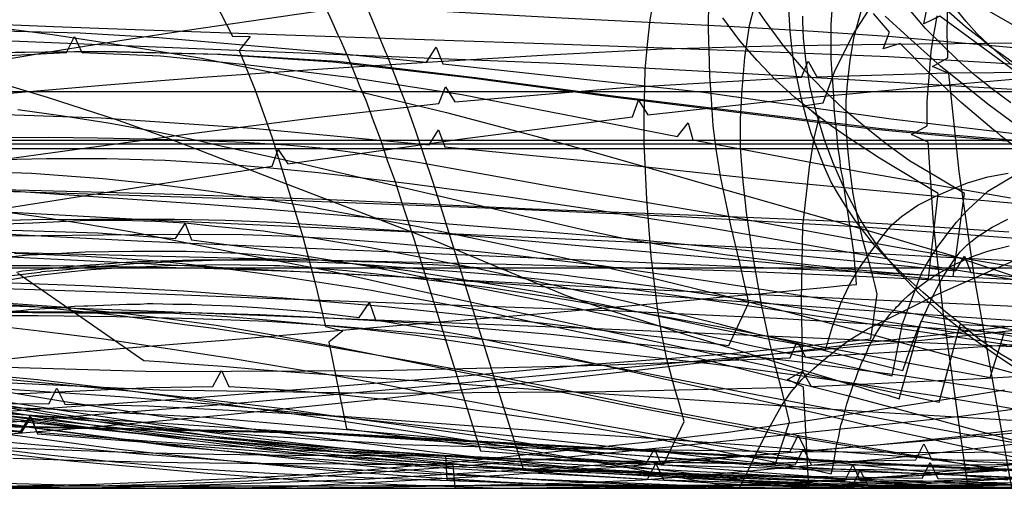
# Model space of a CAD drawing. Header units: millimetres. Extents: x 0 to 1231, y -1 to 564.
# Tile 153 of 163: x 354 to 538, y 0 to 88. Entities that reach past the tile are written whole.
import ezdxf

# ---------------------------------------------------------------- set-up
doc = ezdxf.new("R2010")
doc.units = ezdxf.units.MM
doc.layers.add('1', color=7, linetype='Continuous')

# ---------------------------------------------------------------- blocks, each defined once
blk = doc.blocks.new('PART001')
at = {"layer": '1'}
blk.add_lwpolyline([(763.1, 0), (763.1, 64.3), (0, 64.3), (0, 0)], close=True, dxfattribs=at)
blk = doc.blocks.new('PART002')
at = {"layer": '1'}
blk.add_lwpolyline([(0.2, 0), (739, 0.9), (739.3, 63.4), (0, 63.5)], close=True, dxfattribs=at)
blk = doc.blocks.new('PART004')
at = {"layer": '1'}
blk.add_lwpolyline([(335.4, 59.4), (384.5, 66.1), (409.1, 69.3), (432.2, 71.9), (433.4, 75), (435.2, 72.2), (466.9, 74.9), (500, 76.8), (501.3, 79.8), (502.9, 76.9), (527.4, 77.6), (553.2, 77.8)], dxfattribs=at)
blk = doc.blocks.new('PART007')
at = {"layer": '1'}
blk.add_lwpolyline([(411.1, 89.6), (412.1, 87.4), (413.3, 84.7), (413.8, 83.7), (415.4, 80), (416.9, 76.3), (417.3, 75.3), (418.5, 72.5), (419.9, 68.7), (421.3, 65), (422.6, 61.1), (424, 57.3), (425.2, 53.5), (427.5, 46.6), (435.3, 21.8), (440, 7), (531.2, 0), (526.5, 33), (524.7, 49.6), (523.7, 64.7), (520.6, 66.1), (523.5, 67.7), (523.5, 72.3), (524, 78.4), (524.1, 79.3), (524.3, 81.6), (524.7, 84.5), (525, 86.1), (525.4, 88.3)], dxfattribs=at)
blk = doc.blocks.new('PART012')
at = {"layer": '1'}
blk.add_lwpolyline([(609.1, 0), (655.8, 20.4), (608.5, 41.1), (0, 41.1), (0, 0)], close=True, dxfattribs=at)
blk = doc.blocks.new('PART013')
at = {"layer": '1'}
blk.add_lwpolyline([(609.1, 0), (655.8, 20.4), (608.5, 41.1), (0, 41.1), (0, 0)], close=True, dxfattribs=at)
blk = doc.blocks.new('PART014')
at = {"layer": '1'}
blk.add_lwpolyline([(559.3, 242.7), (491.5, 239.2), (439.2, 237.3), (382.5, 235.5), (327.8, 234.5), (271.3, 233.1), (184.5, 231.5), (126.5, 230.8), (125.1, 227.9), (123.6, 230.8), (0, 231), (0, 41.8), (123.5, 41.8), (125, 44.8), (126.5, 41.8), (162.8, 41.2), (240.9, 38.1), (307.4, 35.7), (376.2, 33.2), (463.1, 29.8), (535.6, 26.7), (606, 23.4)], dxfattribs=at)
blk = doc.blocks.new('PART017')
at = {"layer": '1'}
blk.add_lwpolyline([(737.9, 0), (737.9, 64.3), (0, 64.3), (0, 0)], close=True, dxfattribs=at)
blk = doc.blocks.new('PART019')
at = {"layer": '1'}
blk.add_lwpolyline([(609.6, 303.1), (526.4, 300), (447.8, 296.7), (366.9, 293.5), (242.2, 287.9), (192.2, 285.3), (143.7, 283.1), (142.2, 280.1), (140.7, 283), (106.6, 282.5), (71.1, 282.2), (0, 282.1), (0, 57.2), (71.1, 56.3), (140.6, 55.2), (142.1, 58.2), (143.5, 55.2), (194, 53.5), (257, 52.2), (317, 49.3), (377, 46.2), (503.2, 40.8), (557, 38.2)], dxfattribs=at)
blk = doc.blocks.new('PART020')
at = {"layer": '1'}
blk.add_lwpolyline([(390.3, 90.9), (393.6, 84.5), (396.9, 84.4), (394.8, 81.8), (397.8, 74.4), (401, 65.5), (406.6, 47.4), (409.1, 38.1), (411, 30.2), (414.2, 29.4), (411.6, 27.3), (414.9, 11.1), (458.6, 5.4), (501.4, 0), (500.4, 18.9), (497.4, 20.3), (500.3, 21.9), (500, 35.1), (500.3, 49), (501.5, 60), (502.4, 65.4), (503.3, 69.2), (500.8, 71.5), (504.1, 72), (506.2, 77.8), (509.6, 84.7), (513.3, 90.4)], dxfattribs=at)
blk = doc.blocks.new('PART022')
at = {"layer": '1'}
blk.add_lwpolyline([(328.6, 15.1), (377.1, 10.1), (383, 9.6), (390.3, 9), (401.4, 8.1), (405, 7.8), (412.4, 7.3), (419.8, 6.7), (425.7, 6.3), (444.3, 5.6), (462.8, 5.2), (498.9, 4.5), (500.4, 7.4), (501.8, 4.4), (526.2, 4.3), (552.1, 4.6)], dxfattribs=at)
blk = doc.blocks.new('PART023')
at = {"layer": '1'}
blk.add_lwpolyline([(609.1, 0), (655.8, 20.4), (608.5, 41.1), (0, 41.1), (0, 0)], close=True, dxfattribs=at)
blk = doc.blocks.new('PART024')
at = {"layer": '1'}
blk.add_lwpolyline([(300.7, 45.8), (384.6, 41.6), (466.2, 37.4), (539.9, 34)], dxfattribs=at)
blk = doc.blocks.new('PART028')
at = {"layer": '1'}
blk.add_lwpolyline([(418.7, 89.9), (420.6, 85.4), (422.1, 81.8), (422.5, 80.8), (424.3, 76.1), (426.1, 71.5), (426.3, 71), (427.8, 66.8), (431, 57.4), (432.5, 52.7), (433.7, 48.9), (442.6, 20.4), (448, 3.4), (539.4, 0), (532.4, 39.4), (529.5, 59.2), (527.6, 77.5), (524.5, 78.8), (527.4, 80.4), (527.3, 85.1), (527.4, 91.2)], dxfattribs=at)
blk = doc.blocks.new('PART029')
at = {"layer": '1'}
blk.add_lwpolyline([(342.7, 51), (401, 60.2), (402.1, 63.3), (403.9, 60.6), (436.1, 65.2), (468.4, 69.4), (469.5, 72.5), (471.3, 69.8), (496.8, 72.6), (523.8, 75.1), (553.9, 77.7)], dxfattribs=at)
blk = doc.blocks.new('PART030')
at = {"layer": '1'}
blk.add_lwpolyline([(0.2, 0), (707, 0.8), (707.3, 63.4), (0, 63.4)], close=True, dxfattribs=at)
blk = doc.blocks.new('PART032')
at = {"layer": '1'}
blk.add_lwpolyline([(627.5, 0), (627.5, 74.1), (0, 74.1), (0, 0)], close=True, dxfattribs=at)
blk = doc.blocks.new('PART034')
at = {"layer": '1'}
blk.add_lwpolyline([(347.9, 80.7), (362.5, 81.4), (364, 84.4), (365.4, 81.4), (380.1, 80.8), (396.1, 79.2), (416.4, 76.7), (436.5, 73.6), (476.8, 65.7), (478.8, 68.3), (479.7, 65.1), (510.9, 59.2), (539.1, 54.3)], dxfattribs=at)
blk = doc.blocks.new('PART039')
at = {"layer": '1'}
blk.add_lwpolyline([(609.6, 312.6), (526.4, 309.3), (447.8, 305.8), (366.9, 302.2), (242.2, 296.3), (192.2, 293.4), (143.7, 291.1), (142.3, 288.1), (140.7, 291.1), (106.7, 290.5), (71.1, 290.2), (0, 290.1), (0, 62), (71.1, 61.2), (140.6, 60), (142.2, 62.9), (143.6, 59.9), (194.1, 58.1), (257.1, 56.5), (317.1, 53.5), (377, 50.2), (503.3, 44.4), (557, 41.6)], dxfattribs=at)
blk = doc.blocks.new('PART040')
at = {"layer": '1'}
blk.add_lwpolyline([(331.8, 12.7), (354, 10.7), (355.7, 13.5), (357, 10.5), (378.3, 8.8), (401.1, 7.4), (444.9, 5.5), (466.8, 5), (488.7, 4.6), (521.4, 5.3), (522.9, 8.3), (524.4, 5.3), (553.7, 5.2)], dxfattribs=at)
blk = doc.blocks.new('PART042')
at = {"layer": '1'}
blk.add_lwpolyline([(353.2, 40.4), (354.3, 40.6), (360, 41.1), (365.7, 41.7), (368, 41.8), (370.3, 42), (370.7, 42), (372.5, 42.2), (376, 42.4), (386.3, 42.7), (396.6, 42.7), (400, 42.6), (402.1, 42.5), (405.7, 42.4), (411.4, 42.2), (416, 42), (443.7, 39.9), (468.4, 37.2), (492.9, 33.7), (546.3, 25.7)], dxfattribs=at)
blk = doc.blocks.new('PART045')
at = {"layer": '1'}
blk.add_lwpolyline([(313.9, 58.2), (389.4, 53), (464.8, 46.9), (528.8, 40.6), (530.5, 43.4), (531.7, 40.3), (588.4, 34.9)], dxfattribs=at)
blk = doc.blocks.new('PART047')
at = {"layer": '1'}
for points in [[(345.3, 14.3), (384.9, 9.9), (409, 7.8), (433.2, 6.2), (470.9, 4.5), (472.5, 7.4), (473.8, 4.4), (498, 3.7), (523.8, 3.4), (558.9, 3.6)], [(541.6, 62.5), (537.4, 65.8), (536.5, 66.6), (536, 66.9), (529.9, 72.1), (523.5, 78), (518.5, 83.1), (515.3, 82.1), (516.5, 85.2), (513.5, 88.7)]]:
    blk.add_lwpolyline(points, dxfattribs=at)
blk = doc.blocks.new('PART051')
at = {"layer": '1'}
blk.add_lwpolyline([(351.8, 39.7), (354.9, 40.1), (357.6, 40.4), (357.9, 40.5), (362.5, 40.9), (367.1, 41.4), (371.7, 41.7), (375.1, 42), (376.3, 42.1), (379.3, 42.2), (382.4, 42.4), (391.6, 42.7), (392.7, 42.7), (394.7, 42.8), (399.3, 42.8), (403.9, 42.7), (408.5, 42.7), (414.7, 42.5), (417.7, 42.4), (420.4, 42.3), (420.8, 42.3), (430, 41.9), (434.3, 41.6), (437.7, 41.4), (440.7, 41.2), (443.8, 41), (446.8, 40.7), (448.1, 40.6), (449.9, 40.4), (454.5, 40), (459.1, 39.4), (466.7, 38.5), (472.8, 37.7), (497.3, 34.1), (550.7, 25.7)], dxfattribs=at)
blk = doc.blocks.new('PART054')
at = {"layer": '1'}
for points in [[(350.4, 85.5), (365.1, 85.1), (379.8, 84.2), (409.2, 81.7), (429.9, 79.6), (431.7, 82.4), (432.9, 79.3), (481.7, 74), (516.8, 69), (548.2, 65.3)], [(551.2, 79.9), (535.2, 89.1)]]:
    blk.add_lwpolyline(points, dxfattribs=at)
blk = doc.blocks.new('PART067')
at = {"layer": '1'}
blk.add_lwpolyline([(346.9, 11.7), (409.4, 10.5), (528.1, 4), (599.9, 1.4)], dxfattribs=at)
blk = doc.blocks.new('PART070')
at = {"layer": '1'}
blk.add_lwpolyline([(42.8, 15.9), (359.2, 15.8), (360.7, 18.7), (362.2, 15.7), (377.8, 15.4), (415, 13.4), (447.8, 11), (451.5, 10.7), (470, 9.5), (488.4, 8.2), (498.6, 7.4), (506.9, 6.9), (525.4, 5.5), (532.8, 5), (540.2, 4.6)], dxfattribs=at)
blk = doc.blocks.new('PART078')
at = {"layer": '1'}
for points in [[(543.9, 75), (525.9, 88.2), (522.9, 86.8), (523.6, 90.1)], [(348.5, 8.9), (356.6, 8.2), (366.8, 7.3), (376.9, 6.4), (387.1, 5.6), (397.2, 4.8), (407.4, 4.1), (415.5, 3.6), (447.6, 1.8), (479.7, 0.5), (509.5, 0.4), (511, 3.3), (512.5, 0.4), (573.5, 0)]]:
    blk.add_lwpolyline(points, dxfattribs=at)
blk = doc.blocks.new('PART082')
at = {"layer": '1'}
blk.add_lwpolyline([(345.4, 15.3), (357.7, 14.9), (388.6, 13.3), (417, 10.8), (463.7, 6.6), (503.3, 3.3), (515, 3), (529.7, 2.5), (544.3, 1.9)], dxfattribs=at)
blk = doc.blocks.new('PART083')
at = {"layer": '1'}
blk.add_lwpolyline([(345.8, 14.3), (378.6, 12.3), (426.9, 9.2), (495.1, 4.3), (503, 3.8), (516.2, 3.1), (528.1, 2.5), (529.4, 2.5), (534.7, 2.2), (547.9, 1.7)], dxfattribs=at)
blk = doc.blocks.new('PART084')
at = {"layer": '1'}
blk.add_lwpolyline([(346.9, 11.6), (409.4, 10.3), (528.1, 3.8), (599.9, 1.3)], dxfattribs=at)
blk = doc.blocks.new('PART085')
at = {"layer": '1'}
blk.add_lwpolyline([(353.4, 17.7), (355.7, 17.8), (360.9, 18), (365, 18.2), (378.2, 18.8), (389.9, 19), (391.5, 22), (392.9, 19), (401.7, 18.5), (412, 17.7), (434.6, 15.3), (455.8, 12.2), (463.3, 10.9), (470.9, 9.6), (476.8, 8.5), (478.5, 8.2), (486, 6.7), (493.6, 5.2), (501.1, 3.7), (505.6, 2.7), (505.8, 3.6), (506.2, 5.6), (506.5, 7.7), (507, 9.7), (507.4, 11.8), (507.6, 12.5), (508, 13.8), (508.5, 15.8), (509.9, 19.8), (510.1, 20.3), (510.6, 21.8), (511.4, 23.7), (511.7, 24.2), (512.3, 25.6), (512.6, 26.4), (513, 27.1), (513.4, 27.9), (513.8, 28.6), (514.5, 29.7), (515.2, 30.7), (515.5, 31.1), (516, 31.7), (516.5, 32.4), (517, 33), (517.6, 33.6), (517.8, 33.9), (518.2, 34.2), (519, 35.1), (520, 36), (520.8, 36.7), (520.9, 36.8), (521.9, 37.6), (522.9, 38.3), (523.9, 39.1), (524.2, 39.2), (525, 39.8), (527.2, 41), (527.8, 41.4), (528.3, 41.6), (529, 42), (529.8, 42.3), (530.5, 42.7), (531.3, 43), (531.5, 43.1), (532.5, 43.5), (534.9, 44.3), (536, 44.6), (536.9, 44.8), (538.9, 45.3)], dxfattribs=at)
blk = doc.blocks.new('PART087')
at = {"layer": '1'}
blk.add_lwpolyline([(349.4, 32.9), (354, 33.2), (355.5, 33.4), (361.6, 33.8), (364, 34), (365.8, 34.1), (366.5, 34.1), (373.8, 34.4), (376.3, 34.4), (377.6, 34.5), (378.7, 34.5), (382.4, 34.4), (386, 34.4), (387.9, 34.3), (389.7, 34.2), (393.4, 34.1), (398.3, 33.8), (408.5, 33), (417.3, 31.9), (419.2, 34.7), (420.3, 31.5), (437.8, 28.5), (456.7, 24.4), (496.9, 15.4), (504.3, 13.7), (513.7, 11.5), (523.1, 9.5), (527.3, 8.5), (532.4, 7.4), (551.2, 3.6)], dxfattribs=at)
blk = doc.blocks.new('PART088')
at = {"layer": '1'}
blk.add_lwpolyline([(326.2, 13.3), (354.2, 10.5), (355.9, 13.3), (357.1, 10.2), (403.2, 6.6), (426.8, 5), (450.5, 3.6), (487.3, 2.5), (522.6, 1.9), (524.1, 4.8), (525.5, 1.8), (557.9, 1.6)], dxfattribs=at)
blk = doc.blocks.new('PART092')
at = {"layer": '1'}
blk.add_lwpolyline([(346.5, 12.6), (383.1, 7.8), (408.9, 5.5), (434.9, 3.7), (471.2, 1.7), (472.8, 4.6), (474.2, 1.6), (509.5, 0.5), (553.8, 0)], dxfattribs=at)
blk = doc.blocks.new('PART095')
at = {"layer": '1'}
blk.add_lwpolyline([(331.3, 15.5), (362.8, 11.7), (371.4, 10.8), (382.1, 9.7), (398.3, 8.2), (403.6, 7.7), (414.4, 6.7), (425.2, 5.9), (433.8, 5.2), (464, 3.2), (494.2, 1.7), (508.1, 1.4), (509.6, 4.4), (511, 1.4), (553.4, 0.4)], dxfattribs=at)
blk = doc.blocks.new('PART097')
at = {"layer": '1'}
blk.add_lwpolyline([(352.3, 48.2), (368.4, 47.7), (382.9, 46.7), (384.7, 49.5), (385.9, 46.4), (401.8, 44.3), (419.1, 41.5), (453.4, 34.7), (461.1, 33), (470.7, 30.9), (480.4, 28.9), (486.5, 27.6), (490, 26.8), (499.6, 24.8), (509.3, 22.7), (517, 21), (518.9, 30.7), (522.5, 40.2), (523.4, 41.8), (524.6, 43.8), (524.7, 43.9), (525.7, 45.4), (526.8, 46.8), (527, 47.2), (527.9, 48.3), (529, 49.7), (530.2, 51), (530.7, 51.6), (531.2, 52.1), (533.8, 54.5), (534.9, 55.5), (540.1, 58.6)], dxfattribs=at)
blk = doc.blocks.new('PART100')
at = {"layer": '1'}
blk.add_lwpolyline([(338.8, 20.3), (380, 18.4), (421.7, 17.8), (463.4, 18.1), (498.9, 18.9), (500.2, 21.9), (501.8, 19), (533.6, 20.5), (566.9, 22.5)], dxfattribs=at)
blk = doc.blocks.new('PART104')
at = {"layer": '1'}
blk.add_lwpolyline([(328.2, 16.2), (376.6, 11.7), (382.4, 11.2), (389.8, 10.6), (397.1, 10), (400.8, 9.7), (404.4, 9.5), (411.8, 9), (419.1, 8.6), (425, 8.2), (443.5, 7.7), (462, 7.4), (497.9, 6.9), (499.4, 9.9), (500.9, 6.9), (524.1, 6.7), (548.9, 6.9)], dxfattribs=at)
blk = doc.blocks.new('PART105')
at = {"layer": '1'}
blk.add_lwpolyline([(338.4, 23), (379.5, 21.8), (421.1, 22), (462.6, 23), (497.9, 24.4), (499.2, 27.4), (500.8, 24.5), (531.2, 26.3), (563.1, 28.5)], dxfattribs=at)
blk = doc.blocks.new('PART109')
at = {"layer": '1'}
for points in [[(345.6, 70), (369, 69.2), (397.3, 67.3), (430.4, 64.2), (432.1, 67), (433.3, 63.8), (466.9, 60.5), (497.5, 57.2), (529.3, 54.2), (559.1, 51.6)], [(540.5, 78.9), (537.1, 81.3), (535.3, 82.5), (533.7, 83.9), (530.7, 86.2), (526.5, 89.9)]]:
    blk.add_lwpolyline(points, dxfattribs=at)
blk = doc.blocks.new('PART111')
at = {"layer": '1'}
blk.add_lwpolyline([(347.4, 81.4), (369.6, 81.7), (391.4, 81.1), (413.3, 79.8), (439.5, 76.7), (465.7, 73.2), (514.9, 67.2), (523.6, 66.4), (545.2, 64.6)], dxfattribs=at)
blk = doc.blocks.new('PART114')
at = {"layer": '1'}
blk.add_lwpolyline([(347.4, 81.4), (369.3, 81.6), (390.8, 81.1), (412.4, 79.7), (438.3, 76.7), (464.2, 73.2), (512.7, 67.2), (517, 66.8), (527.7, 65.8), (538.4, 64.9)], dxfattribs=at)
blk = doc.blocks.new('PART130')
at = {"layer": '1'}
blk.add_lwpolyline([(347.6, 42.8), (355.4, 43.6), (357.1, 43.7), (366, 44.2), (374.9, 44.3), (384.9, 44.3), (394.9, 43.9), (404.8, 43.1), (405.6, 43.1), (416.2, 42), (426.9, 40.6), (437.6, 38.9), (450.1, 36.8), (462.7, 34.4), (469.7, 32.9), (476.7, 31.5), (483.5, 30), (490.1, 28.7), (493.4, 28), (496.7, 27.4), (500.4, 26.7), (502.4, 26.3), (504.5, 25.9), (505.8, 30.2), (507.4, 34.6), (509, 38), (510.9, 41.2), (513, 44.2), (515.2, 47.1), (516.8, 49.1), (518.7, 50.8), (521.8, 52.9), (525, 54.5), (528, 55.8), (531.1, 57.1), (534.9, 58.2), (538.7, 58.9)], dxfattribs=at)
blk = doc.blocks.new('PART131')
at = {"layer": '1'}
blk.add_lwpolyline([(330, 1.5), (360.1, 0.7), (374.5, 0.4), (398.9, 0.1), (423.2, 0), (447.5, 0.1), (471.9, 0.4), (488.2, 0.7), (503.1, 1.3), (520.6, 2.3), (538, 3.6)], dxfattribs=at)
blk = doc.blocks.new('PART132')
at = {"layer": '1'}
blk.add_lwpolyline([(350.6, 51.7), (357.3, 50.8), (366, 49.4), (374.8, 47.9), (384.5, 46), (386.3, 45.6), (394.3, 44), (411.8, 40.6), (428, 37), (445.2, 33.3), (466.4, 28.8), (495.5, 22.5), (510.7, 19.3), (525.8, 16.1), (529.7, 30.6), (542.9, 30.1)], dxfattribs=at)
blk = doc.blocks.new('PART133')
at = {"layer": '1'}
blk.add_lwpolyline([(347.3, 38.6), (365.8, 37.9), (384.4, 36.9), (393.3, 36.2), (403, 35.6), (421.6, 34), (436.4, 32.5), (451.3, 30.9), (469.1, 28.8), (477.9, 27.8), (486.4, 26.7), (490.2, 34.7), (489.3, 38.5), (488.5, 42.1), (486.8, 49.1), (484.9, 58.3), (484.1, 63), (483.5, 67.7), (483.1, 73.7), (482.9, 77), (482.8, 79.7), (482.6, 85.8), (482.7, 91.3)], dxfattribs=at)
blk = doc.blocks.new('PART135')
at = {"layer": '1'}
blk.add_lwpolyline([(353.4, 70.8), (361.9, 69.6), (370.3, 68.3), (378.9, 66.7), (387.5, 64.9), (390, 64.3), (405.6, 60.9), (419.7, 57.6), (433.3, 54.4), (448.1, 50.9), (459.7, 48.2), (467.9, 46.5), (476.2, 45.1), (486.1, 43.6), (496.2, 42.4), (507.4, 41.1), (512.8, 40.6), (517.9, 40.2), (520.3, 40.1), (522.7, 39.9), (525.4, 39.8), (528.4, 39.6), (530.5, 55.1), (525.4, 58.1), (520.2, 61.2), (515.9, 64.3), (511.8, 67.6), (508, 70.8), (504.4, 74.2), (500.4, 78.3), (496.7, 82.6), (493.1, 87.5), (489.7, 92.6)], dxfattribs=at)
blk = doc.blocks.new('PART137')
at = {"layer": '1'}
blk.add_lwpolyline([(331.2, 21.4), (362.2, 16.2), (380.1, 13.5), (398, 11), (431.9, 6.7), (451.3, 4.5), (461.1, 3.6), (471.1, 2.7), (479.5, 2.1), (488, 1.6), (505.4, 0.9), (522.8, 0.4), (540.1, 0.1)], dxfattribs=at)
blk = doc.blocks.new('PART141')
at = {"layer": '1'}
blk.add_lwpolyline([(344.4, 0.3), (368, 0.8), (393.8, 1.8), (406.7, 2.5), (419.6, 3.5), (437.9, 5.2), (456.2, 7.1), (471.3, 8.7), (486.3, 10.5), (502.8, 12.9), (526.3, 16.5), (538, 18.4)], dxfattribs=at)
blk = doc.blocks.new('PART142')
at = {"layer": '1'}
blk.add_lwpolyline([(345.2, 49.9), (356.1, 50.2), (367, 50.3), (382.8, 50.3), (392.2, 50.1), (401.6, 49.7), (411.3, 49.1), (421, 48.4), (431.2, 47.7), (441.5, 46.9), (462.4, 45), (475.7, 43.8), (489.2, 42.6), (498, 41.8), (506.9, 40.9), (515.5, 40), (523.8, 39.2), (525.6, 55.1), (523.1, 56.6), (520.4, 58.2), (517.6, 59.9), (514.6, 61.7), (508.6, 65.6), (505.6, 67.7), (502.8, 69.8), (498.8, 73), (495.1, 76.4), (491.7, 79.9), (488.5, 83.6), (485.3, 87.9)], dxfattribs=at)
blk = doc.blocks.new('PART144')
at = {"layer": '1'}
blk.add_lwpolyline([(345.4, 77.1), (358.9, 73.1), (372.2, 68.8), (379.7, 66.1), (387.1, 63.3), (401.9, 57.6), (421.9, 49.9), (431.8, 46.1), (441.6, 42), (456, 36), (462.5, 33.8), (469.1, 31.7), (478.6, 28.7), (488.1, 25.8), (492.7, 24.4), (497.2, 23), (505.5, 20.5), (508.1, 19.7), (511, 18.9), (512.5, 18.4), (514.2, 17.9), (516.2, 17.4), (518.3, 16.7), (522.4, 31.2), (528.5, 30.3), (534.3, 29.3), (545.7, 27.4)], dxfattribs=at)
blk = doc.blocks.new('PART145')
at = {"layer": '1'}
blk.add_lwpolyline([(351.9, 20.3), (355.2, 20), (374.3, 18.2), (393.2, 16.1), (403, 14.9), (413, 13.5), (421, 12.4), (429.2, 11.3), (445.6, 8.9), (453.4, 7.7), (460.9, 6.5), (464.5, 6), (467.9, 5.5), (471.2, 5), (474.3, 4.5), (478.1, 12.5), (477.2, 15.7), (476.3, 18.6), (474.8, 24.1), (473.9, 28.8), (473.1, 33.6), (471.9, 43.4), (471.1, 54), (470.6, 64.5), (470.6, 69.4), (470.8, 78.2), (471.2, 82.9), (471.7, 87.5), (472.6, 92.3)], dxfattribs=at)
blk = doc.blocks.new('PART147')
at = {"layer": '1'}
blk.add_lwpolyline([(343.9, 14.6), (366.1, 11.5), (388.5, 8.7), (399.4, 7.3), (410.4, 6.1), (421.4, 5), (432.4, 4.2), (440.6, 3.8), (449, 3.5), (456.9, 3.3), (465, 3), (481.5, 2.6), (498.2, 2.1), (514.7, 1.6), (522.7, 1.4), (530.6, 1.2), (538.2, 0.9)], dxfattribs=at)
blk = doc.blocks.new('PART152')
at = {"layer": '1'}
blk.add_lwpolyline([(298, 57), (354.8, 55.4), (405.4, 53.8), (444.1, 52.3), (477.4, 50.8), (512.5, 48.8), (547.6, 46.2)], dxfattribs=at)
blk = doc.blocks.new('PART156')
at = {"layer": '1'}
blk.add_lwpolyline([(349.9, 7.6), (375.5, 6.7), (390.1, 6.4), (404.8, 6.2), (419.3, 6.1), (433.4, 6.1), (433.7, 1.6), (443.8, 1.1), (453.7, 0.7), (463.3, 0.3), (472.9, 0.1), (484.6, 0), (496.4, 0), (508.2, 0.3), (520.1, 0.7), (539.5, 1.8)], dxfattribs=at)
blk = doc.blocks.new('PART160')
at = {"layer": '1'}
blk.add_lwpolyline([(336.7, 41.6), (359.5, 41.6), (368.6, 41.5), (386.6, 41.2), (409.8, 40.4), (433, 39.1), (449.1, 37.9), (465.1, 36.6), (504.5, 33.8), (540.9, 31.3)], dxfattribs=at)
blk = doc.blocks.new('PART165')
at = {"layer": '1'}
blk.add_lwpolyline([(0, 0), (697.5, 0), (697.5, 65), (0, 65)], close=True, dxfattribs=at)
blk = doc.blocks.new('PART170')
at = {"layer": '1'}
blk.add_lwpolyline([(350.9, 16.2), (372.6, 12.9), (389.2, 10.5), (405.9, 8.4), (423.3, 6.5), (440.7, 5), (461.6, 3.6), (482.4, 2.5), (504.4, 1.4), (526.4, 0.5), (543.5, 0.1)], dxfattribs=at)
blk = doc.blocks.new('PART171')
at = {"layer": '1'}
blk.add_lwpolyline([(342.1, 33.1), (368.5, 33), (383.6, 32.9), (398.7, 32.5), (412.7, 31.8), (426.6, 31), (439.8, 29.9), (453.1, 28.8), (469.4, 27), (479.5, 26), (499.2, 23.7), (518.9, 21.1), (541, 17.7)], dxfattribs=at)
blk = doc.blocks.new('PART172')
at = {"layer": '1'}
blk.add_lwpolyline([(339, 9.1), (365.6, 11.3), (392.1, 13.7), (421.9, 16.8), (432.8, 18), (451.7, 20.1), (470.3, 22.2), (488.8, 24.4), (511.7, 27.2), (525.2, 28.7), (538.6, 30.2)], dxfattribs=at)
blk = doc.blocks.new('PART176')
at = {"layer": '1'}
blk.add_lwpolyline([(352.7, 0.2), (378.3, 0), (390.9, 0), (403.6, 0.3), (411.3, 0.7), (419.1, 1.1), (441.7, 2.3), (464.3, 3.9), (487.3, 5.8), (510.4, 7.8), (526.8, 9.2), (543.3, 10.7)], dxfattribs=at)
blk = doc.blocks.new('PART178')
at = {"layer": '1'}
blk.add_lwpolyline([(348, 32.9), (364.3, 32.8), (373.6, 32.8), (382.8, 32.7), (392.6, 32.1), (400, 31.5), (407.4, 30.8), (417.7, 29.8), (427.9, 28.6), (437.8, 27.1), (454.5, 24.5), (469.4, 21.8), (484.3, 18.9), (515.6, 12.9), (529.8, 10.3), (544, 7.8)], dxfattribs=at)
blk = doc.blocks.new('PART179')
at = {"layer": '1'}
blk.add_lwpolyline([(352.1, 47.2), (375.1, 47.4), (385.4, 47.5), (395.6, 47.4), (404.5, 47.1), (413.4, 46.6), (422.2, 45.9), (431.1, 45.1), (446.9, 43.5), (462.6, 41.6), (481.6, 38.9), (495.7, 36.7), (509.6, 34.5), (523.5, 32.2), (530.5, 31.1), (537.6, 30), (546.4, 28.5)], dxfattribs=at)
blk = doc.blocks.new('PART181')
at = {"layer": '1'}
blk.add_lwpolyline([(345, 86.9), (360.1, 86.3), (375.4, 85.7), (403.5, 84.7), (455.5, 83), (496.1, 81.5), (516.3, 80.7), (536.5, 79.5), (548.7, 78.6)], dxfattribs=at)
blk = doc.blocks.new('PART182')
at = {"layer": '1'}
blk.add_lwpolyline([(0, 0), (570, 0), (570, 65), (0, 65)], close=True, dxfattribs=at)
blk = doc.blocks.new('PART186')
at = {"layer": '1'}
blk.add_lwpolyline([(330.5, 44.6), (380.4, 43.4), (408.7, 42.7), (447.6, 41.8), (487.8, 40.6), (512.2, 39.6), (536.6, 38.4), (563.8, 37)], dxfattribs=at)
blk = doc.blocks.new('PART187')
at = {"layer": '1'}
blk.add_lwpolyline([(348.8, 23.9), (357.4, 24.8), (371.1, 26), (384.8, 27.1), (392, 27.7), (407.4, 29), (432.4, 31.1), (452.8, 32.8), (473.2, 34.6), (479.8, 35.2), (486.6, 35.9), (492.8, 36.4), (498.9, 37), (504.9, 37.6), (507.7, 37.9), (510.3, 38.1), (510.2, 39.9), (510, 41.9), (509.8, 44.1), (508.9, 50.4), (508.1, 55.2), (507.8, 57.7), (507.4, 59.7), (507.2, 61.7), (506.9, 63.5), (506.6, 67), (506.2, 70.3), (506, 74.3), (505.7, 78.3), (505.6, 80.3), (505.6, 86.6), (506, 93.1)], dxfattribs=at)
blk = doc.blocks.new('PART190')
at = {"layer": '1'}
blk.add_lwpolyline([(352.8, 43.9), (366.2, 43.4), (379.6, 42.5), (389.9, 41.4), (400.1, 40), (419.6, 37), (420.5, 36.8), (439.1, 33.4), (454.9, 30), (468.5, 27.1), (482.1, 24), (496.5, 20.4), (508.4, 17.4), (520.3, 14.2), (532.4, 10.9), (541.5, 8.5)], dxfattribs=at)
blk = doc.blocks.new('PART192')
at = {"layer": '1'}
for points in [[(337.8, 14), (359.4, 11), (381.1, 8.2), (407.4, 5.3), (420.6, 4), (433.8, 2.8), (451.4, 1.6), (469.2, 0.7), (487, 0.2), (505.5, 0), (522.8, 0.4), (540.2, 1.1)], [(539.3, 79.1), (535, 82.9), (532.8, 85), (530.8, 87.2), (528.9, 89.6)]]:
    blk.add_lwpolyline(points, dxfattribs=at)
blk = doc.blocks.new('PART194')
at = {"layer": '1'}
blk.add_lwpolyline([(347.3, 49.3), (356.2, 49.6), (366.3, 50.1), (372.7, 50.1), (379.2, 49.9), (384.7, 49.6), (390.3, 49), (399.4, 48.1), (401.4, 47.8), (408.6, 46.8), (418.7, 45.1), (428.9, 43.2), (438.9, 41.2), (449.1, 39), (466.9, 35), (475.7, 32.9), (484.3, 30.8), (491.1, 29), (497.9, 27.4), (504.9, 25.6), (508.6, 24.7), (512.3, 23.7), (515.8, 22.8), (519, 22), (520.3, 25.8), (521.8, 29.7), (524.8, 36.3), (526.5, 39.6), (528.6, 42.7), (529.7, 44.2), (531, 45.5), (532.9, 47), (535.7, 48.8), (538.6, 50.3)], dxfattribs=at)
blk = doc.blocks.new('PART196')
at = {"layer": '1'}
blk.add_lwpolyline([(338.1, 78), (361.6, 81.9), (373.3, 83.8), (385.1, 85.6), (405.6, 88.6), (419.2, 90.5), (432.7, 92.3), (455.4, 95), (478, 97.2), (500.7, 99.1), (523.3, 100.5), (545.7, 101.6)], dxfattribs=at)
blk = doc.blocks.new('PART199')
at = {"layer": '1'}
blk.add_lwpolyline([(346.9, 16.2), (362, 13.8), (377.2, 11.6), (393.2, 9.3), (409.2, 7.3), (425.1, 5.6), (441.1, 4), (457.1, 2.6), (473.2, 1.6), (489.1, 0.7), (504.1, 0.1), (517.9, 0), (543.6, 0)], dxfattribs=at)
blk = doc.blocks.new('PART202')
at = {"layer": '1'}
blk.add_lwpolyline([(351.9, 0.2), (375.7, 0), (399.7, 0), (423.7, 0.3), (447.9, 0.8), (459.1, 1.1), (470.3, 1.6), (482, 2.5), (493.7, 3.6), (505.1, 4.6), (516.6, 5.6), (550.5, 9.5)], dxfattribs=at)
blk = doc.blocks.new('PART203')
at = {"layer": '1'}
blk.add_lwpolyline([(331.9, 12.8), (355.2, 9.6), (363.9, 8.4), (371.8, 7.4), (379.8, 6.5), (395.7, 4.9), (411.8, 3.4), (427.8, 2.2), (443.8, 1.2), (458.8, 0.5), (472.6, 0.2), (498.3, 0), (513.5, 0.1), (528.8, 0.4), (541.8, 0.7)], dxfattribs=at)
blk = doc.blocks.new('PART204')
at = {"layer": '1'}
for points in [[(348.9, 34.8), (361.5, 33.9), (374, 32.6), (382.3, 31.6), (390.5, 30.5), (401.2, 28.7), (411.1, 26.8), (411.9, 26.7), (433.2, 22.4), (450.1, 19), (466.9, 15.6), (483.9, 12.3), (495.9, 10.1), (507.7, 8.1), (518.8, 6.3), (528.2, 4.9), (537.6, 3.6), (550, 1.8)], [(541.7, 22.5), (537.4, 25), (533.3, 27.8), (531.3, 29.4), (529.3, 31.1), (527, 32.9), (522.8, 36.6), (520, 39.1), (519.4, 39.6), (517.7, 41.3), (515.4, 43.5), (513.6, 45.5), (511.8, 47.8), (510.1, 50), (508.6, 52.2), (507.1, 54.6), (505.6, 57.2), (504.3, 60), (503.1, 63.2), (501.8, 66.3), (500.9, 69.4), (500, 72.7), (498.6, 79.5), (498.2, 82.5), (497.9, 85.4), (497.5, 91.8)]]:
    blk.add_lwpolyline(points, dxfattribs=at)
blk = doc.blocks.new('PART205')
at = {"layer": '1'}
blk.add_lwpolyline([(342.7, 59.3), (356, 58.9), (369.3, 57.9), (379.4, 56.8), (389.6, 55.5), (409, 52.5), (409.9, 52.3), (428.3, 48.9), (444, 45.6), (457.6, 42.6), (471.2, 39.5), (485.5, 36), (497.4, 33), (509.3, 29.8), (521.4, 26.5), (541.4, 21.1)], dxfattribs=at)
blk = doc.blocks.new('PART206')
at = {"layer": '1'}
for points in [[(336.3, 8.2), (362.6, 5.2), (388.9, 2.8), (406.5, 1.5), (424.4, 0.7), (442.2, 0.1), (460.7, 0), (477.9, 0.4), (495.4, 1), (504.1, 1.5), (513.1, 1.9), (525.4, 2.6), (537.9, 3.4), (550.5, 4.2)], [(546.6, 63.1), (534.9, 71.8), (526, 78.9), (519.2, 85), (515.7, 88.2)]]:
    blk.add_lwpolyline(points, dxfattribs=at)
blk = doc.blocks.new('PART208')
at = {"layer": '1'}
blk.add_lwpolyline([(0, 0), (675, 0), (675, 65), (0, 65)], close=True, dxfattribs=at)
blk = doc.blocks.new('PART209')
at = {"layer": '1'}
blk.add_lwpolyline([(337.2, 93.1), (357.7, 92.3), (396.5, 90.9), (425.8, 89.5), (455.2, 87.9), (487.4, 86.3), (502.2, 85.4), (517, 84.4), (537, 82.6), (555.6, 80.9)], dxfattribs=at)
blk = doc.blocks.new('PART210')
at = {"layer": '1'}
blk.add_lwpolyline([(352.5, 5.6), (365.7, 5.2), (383.3, 4.8), (401, 4.6), (409.7, 4.6), (418.3, 4.5), (426.7, 4.5), (434.8, 4.4), (435.2, 0.1), (445, 0), (463.8, 0), (473.1, 0.1), (484.4, 0.4), (495.8, 0.9), (507.2, 1.6), (518.7, 2.4), (537.4, 4.2), (556, 6.3)], dxfattribs=at)
blk = doc.blocks.new('PART212')
at = {"layer": '1'}
blk.add_lwpolyline([(331.6, 32.3), (357.2, 32.3), (371.8, 32.1), (386.5, 31.7), (400.1, 31.2), (413.6, 30.3), (430.8, 28.8), (447.9, 27.1), (452.1, 26.6), (465.9, 25.2), (484, 23.2), (504.8, 20.4), (514.9, 18.9), (519.8, 18.1), (524.5, 17.4), (529.3, 16.6), (534.2, 15.8), (536.7, 15.4), (539.5, 14.9)], dxfattribs=at)
blk = doc.blocks.new('PART214')
at = {"layer": '1'}
blk.add_lwpolyline([(339.5, 16.3), (360, 12.9), (376, 10.6), (392, 8.6), (408.6, 6.7), (425.2, 5.2), (445.1, 3.8), (485.9, 1.5), (504.6, 0.7), (523.3, 0.2), (539.6, 0)], dxfattribs=at)
blk = doc.blocks.new('PART219')
at = {"layer": '1'}
blk.add_lwpolyline([(347.6, 61.4), (358.8, 61.6), (370, 61.6), (381, 61.3), (391.9, 60.6), (400.7, 59.9), (409.6, 59), (419.5, 57.8), (427.2, 56.9), (444.8, 54.5), (462.4, 51.9), (472.5, 50.3), (482.7, 48.7), (512.5, 43.5), (534.7, 39.9), (542.3, 38.6)], dxfattribs=at)
blk = doc.blocks.new('PART220')
at = {"layer": '1'}
blk.add_lwpolyline([(332, 56.3), (355.4, 55.7), (378.9, 55.1), (410.4, 54), (449.7, 52.2), (480.5, 51), (500, 50.2), (509.7, 49.8), (519.4, 49.2), (538.8, 47.9)], dxfattribs=at)
blk = doc.blocks.new('PART221')
at = {"layer": '1'}
blk.add_lwpolyline([(343.5, 65.5), (359.2, 65.6), (368.3, 65.5), (377.3, 65.3), (387.8, 65), (395.7, 64.7), (403.6, 64.2), (409.9, 63.6), (416.1, 62.8), (426.7, 61.2), (428.6, 60.9), (441.1, 58.6), (453.5, 56.4), (485.3, 51), (501.9, 48), (518.6, 44.9), (537.4, 41.8), (557.3, 38.9)], dxfattribs=at)
blk = doc.blocks.new('PART225')
at = {"layer": '1'}
blk.add_lwpolyline([(343.8, 0.2), (370.4, 0.5), (383.5, 0.9), (396.6, 1.4), (411.4, 2.4), (433, 3.9), (454.5, 5.7), (476.5, 7.9), (498.4, 10.2), (514.1, 11.8), (529.8, 13.5), (545.6, 15.6)], dxfattribs=at)
blk = doc.blocks.new('PART226')
at = {"layer": '1'}
blk.add_lwpolyline([(315.9, 9.1), (367.1, 13.7), (393, 15.8), (429.1, 19), (467.6, 22.6), (492.1, 24.9), (520.7, 27.5), (534.9, 29), (549.2, 30.6)], dxfattribs=at)
blk = doc.blocks.new('PART228')
at = {"layer": '1'}
blk.add_lwpolyline([(349.7, 86.1), (359.9, 84.8), (373.7, 82.7), (387.5, 80.4), (401.2, 77.7), (414.9, 74.7), (433.6, 70.2), (452.2, 65.3), (462.3, 62.5), (513.9, 47.7), (521, 45.6), (528.2, 43.5), (540.2, 39.5)], dxfattribs=at)
blk = doc.blocks.new('PART229')
at = {"layer": '1'}
blk.add_lwpolyline([(348.9, 37.4), (373.6, 36.6), (398.2, 35.6), (439.4, 34.1), (467.4, 33.1), (495.4, 31.8), (518.1, 30.4), (553.1, 28)], dxfattribs=at)
blk = doc.blocks.new('PART230')
at = {"layer": '1'}
blk.add_lwpolyline([(342.2, 13.7), (366.8, 15.5), (382, 16.6), (383.9, 16.7), (401, 18.1), (437.6, 21.1), (460.2, 23.1), (473.4, 24.1), (486.7, 25.2), (499.8, 26.5), (513, 27.9), (514.2, 36.3), (513.8, 37.9), (513.4, 39.4), (512.7, 42.2), (511.5, 46.4), (510.5, 50.8), (509.7, 55), (509.1, 59.3), (508.7, 63.4), (508.4, 67.4), (508.4, 72.5), (508.6, 75.5), (509.1, 80), (509.9, 84.4), (511.3, 89.6)], dxfattribs=at)
blk = doc.blocks.new('PART231')
at = {"layer": '1'}
blk.add_lwpolyline([(349.1, 83.7), (411, 81.2), (455.6, 79.4), (495.4, 77.2), (525.7, 75.4), (539.5, 74.6)], dxfattribs=at)
blk = doc.blocks.new('PART233')
at = {"layer": '1'}
blk.add_lwpolyline([(351.9, 73.8), (370, 75.4), (388, 76.8), (409.5, 78.3), (431, 79.7), (452.6, 81), (474.1, 82.1), (494.8, 82.7), (515.4, 83), (548.4, 83.3)], dxfattribs=at)
blk = doc.blocks.new('PART234')
at = {"layer": '1'}
blk.add_lwpolyline([(0, 0), (583.1, 0), (583.1, 65), (0, 65)], close=True, dxfattribs=at)
blk = doc.blocks.new('PART235')
at = {"layer": '1'}
blk.add_lwpolyline([(341.9, 16.7), (358.1, 14), (374.4, 11.6), (390.6, 9.7), (406.8, 8.1), (424.4, 6.7), (442.1, 5.4), (477.5, 3.3), (501.4, 2.1), (515.4, 1.6), (529.5, 1.2), (557.8, 0.7)], dxfattribs=at)
blk = doc.blocks.new('PART238')
at = {"layer": '1'}
blk.add_lwpolyline([(350.1, 38.7), (356.2, 39.7), (362.3, 40.4), (367.1, 40.9), (371.9, 41.2), (381.6, 41.6), (392, 41.8), (401.4, 41.6), (402.4, 41.6), (408.7, 41.2), (414.9, 40.7), (427.3, 39.3), (441.7, 37.5), (456, 35.3), (470.6, 32.8), (485.2, 30.1), (500.5, 27.1), (508, 25.7), (515.3, 24.3), (524.9, 22.5), (529.9, 21.7), (535.3, 20.7), (536.6, 24.9), (538, 29.2)], dxfattribs=at)
blk = doc.blocks.new('PART242')
at = {"layer": '1'}
blk.add_lwpolyline([(345.6, 34.7), (356.1, 34), (373.1, 32.2), (384.6, 30.6), (390.1, 29.9), (406.9, 27.3), (423.7, 24.4), (443.2, 20.9), (457.6, 18), (471.8, 15.1), (486, 12.4), (493.1, 11.1), (500.4, 9.7), (510.3, 8), (520.1, 6.3), (524.9, 5.5), (529.6, 4.7), (534.1, 3.9), (538.4, 3.2)], dxfattribs=at)
blk = doc.blocks.new('PART243')
at = {"layer": '1'}
for points in [[(342.7, 8.2), (356.8, 6.5), (371, 5), (385.8, 3.7), (400.6, 2.8), (418.3, 2), (435.9, 1.4), (454.6, 0.8), (473.2, 0.5), (487.8, 0.5), (502.3, 0.7), (523.2, 1.3), (541.9, 2)], [(539.2, 72), (535.8, 74.5), (532.5, 77.1), (529.3, 79.9), (523.2, 85.9), (518.7, 91.2)]]:
    blk.add_lwpolyline(points, dxfattribs=at)
blk = doc.blocks.new('PART246')
at = {"layer": '1'}
blk.add_lwpolyline([(341.6, 0.2), (354.1, 0), (366.6, 0.1), (379.8, 0.4), (399, 1), (418.2, 1.7), (437.7, 2.9), (457.3, 4.1), (485.3, 5.8), (500.1, 6.9), (514.8, 8.2), (529.3, 9.7), (543.7, 11.3)], dxfattribs=at)
blk = doc.blocks.new('PART247')
at = {"layer": '1'}
blk.add_lwpolyline([(346.1, 18.9), (368.9, 17.4), (373.4, 17.1), (391.6, 15.6), (410.1, 13.7), (428.9, 11.7), (439.7, 10.5), (450.4, 9.3), (461, 8.2), (466.1, 7.6), (471.2, 7.1), (476.7, 6.5), (482.4, 5.8), (485.3, 5.5), (488.4, 5.2), (491.7, 4.8), (495.1, 4.4), (497.8, 12.4), (496.5, 17.6), (495.1, 23), (493.8, 28.5), (492.6, 34), (491.1, 42.5), (489.8, 51), (489.1, 57.3), (488.6, 63.6), (488.6, 69), (488.9, 74.5), (489.4, 80.5), (490.3, 86.5), (491.2, 90.1)], dxfattribs=at)
blk = doc.blocks.new('PART249')
at = {"layer": '1'}
blk.add_lwpolyline([(353.4, 40.2), (377, 23.9), (380.9, 23.6), (384.6, 23.3), (391.7, 22.8), (398.6, 22.2), (405.3, 21.7), (415.1, 21), (425, 20.3), (445.2, 18.8), (465, 17.5), (484.7, 16.2), (511.3, 14.4), (551.9, 12)], dxfattribs=at)
blk = doc.blocks.new('PART250')
at = {"layer": '1'}
for points in [[(349.9, 30.3), (357.4, 29.4), (369.5, 27.9), (381.5, 26.1), (393.3, 24.3), (405.2, 22.3), (413.1, 21), (421, 19.6), (435.7, 16.7), (451.7, 13.7), (467.8, 10.9), (482.4, 8.3), (489.7, 7.1), (497, 6), (509.5, 4.5), (522.1, 3.2), (530.4, 2.4), (538.6, 1.6)], [(541.6, 21.4), (536.5, 24.8), (531.6, 28.3), (526.8, 32.1), (522.2, 36.2), (518.3, 40.3), (514.7, 44.7), (512.8, 47.4), (511, 50.3), (507.9, 56.4), (506, 60.6), (504.4, 64.9), (502.8, 70), (501.6, 75.2), (500.9, 79.6), (500.4, 84.1), (500.3, 87.2), (500.3, 88.2)]]:
    blk.add_lwpolyline(points, dxfattribs=at)
blk = doc.blocks.new('PART251')
at = {"layer": '1'}
blk.add_lwpolyline([(343.7, 21.6), (357.1, 20.3), (367.6, 19.1), (369.9, 18.8), (382.7, 17.1), (408.2, 13.5), (427.2, 10.6), (446.3, 7.6), (467.5, 3.9), (478.1, 1.9), (488.4, 0), (489.2, 1.6), (489.9, 3.1), (491.2, 5.8), (493.6, 10.6), (496.3, 15.4), (498.1, 18), (500.1, 20.3), (502.3, 22.4), (504.6, 24.3), (506.7, 26), (508.8, 27.6), (512.3, 29.7), (525.1, 36.1), (536.5, 41.1), (542.3, 43.6)], dxfattribs=at)

msp = doc.modelspace()

# ---------------------------------------------------------------- block references
for name in ['PART209', 'PART181', 'PART231', 'PART152', 'PART220', 'PART085', 'PART045', 'PART039', 'PART210', 'PART019', 'PART179', 'PART156', 'PART042', 'PART228', 'PART024', 'PART160', 'PART144', 'PART219', 'PART028', 'PART186', 'PART051', 'PART205', 'PART087', 'PART130', 'PART067', 'PART212', 'PART171', 'PART194', 'PART249', 'PART229', 'PART084', 'PART007', 'PART014', 'PART083', 'PART190', 'PART132', 'PART097', 'PART070', 'PART022', 'PART238', 'PART225', 'PART104', 'PART137', 'PART147', 'PART082', 'PART199', 'PART242', 'PART176', 'PART095', 'PART088', 'PART029', 'PART020', 'PART251', 'PART203', 'PART235', 'PART214', 'PART170', 'PART092', 'PART111', 'PART226', 'PART133', 'PART202', 'PART054', 'PART142', 'PART221', 'PART114', 'PART141', 'PART100', 'PART135', 'PART109', 'PART105', 'PART145', 'PART040', 'PART192', 'PART034', 'PART243', 'PART178', 'PART196', 'PART047', 'PART172', 'PART233', 'PART246', 'PART078', 'PART247', 'PART004', 'PART206', 'PART204', 'PART131', 'PART187', 'PART250', 'PART230', 'PART032', 'PART165', 'PART182', 'PART208', 'PART234', 'PART001', 'PART017', 'PART002', 'PART030', 'PART012', 'PART013', 'PART023']:
    msp.add_blockref(name, (0, 0))

doc.saveas('drawing.dxf')
